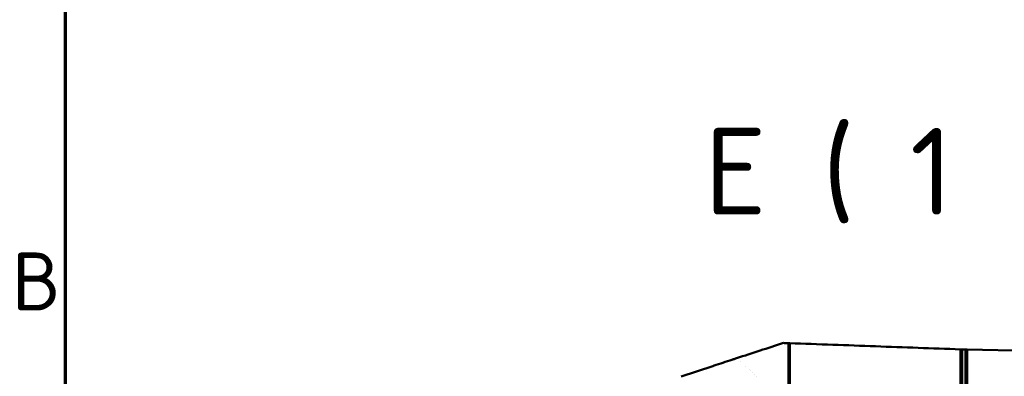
# Model space of a CAD drawing. Header units: millimetres. Extents: x 0 to 14369, y -869 to 2970.
# Tile 18 of 256: x 72 to 667, y 1056 to 1272. Entities that reach past the tile are written whole.
import ezdxf

# ---------------------------------------------------------------- set-up
doc = ezdxf.new("R2010")
doc.units = ezdxf.units.MM
doc.header["$LTSCALE"] = 10
doc.layers.get('0').update_dxf_attribs({"lineweight": 25})
for name, color, linetype, lineweight in [('Bruchlinie (ISO)', 7, 'Continuous', 50), ('Rahmen (ISO)', 7, 'Continuous', 70), ('Sichtbar (ISO)', 7, 'Continuous', 50), ('Symbol (ISO)', 7, 'Continuous', 25)]:
    doc.layers.add(name, color=color, linetype=linetype, lineweight=lineweight)
doc.styles.add('Bezeichnungstext (DIN)', font='isocpeur.ttf')
doc.styles.add('Notiztext (DIN)', font='isocpeur.ttf')

# ---------------------------------------------------------------- blocks, each defined once
blk = doc.blocks.new('Ränder Vorgaberahmen')
at = {"layer": 'Rahmen (ISO)', "flags": 128}
blk.add_lwpolyline([(10, 10), (10, 287), (410, 287), (410, 10), (10, 10)], dxfattribs=at)
at = {"layer": 'Rahmen (ISO)', "insert": (6.753, 109.625), "char_height": 3.5, "attachment_point": 7, "style": 'Notiztext (DIN)'}
blk.add_mtext('B', dxfattribs=at)

msp = doc.modelspace()

# ---------------------------------------------------------------- linework, layer by layer
at = {"layer": 'Bruchlinie (ISO)'}
for p, q in [((640.235, 1072.628), (641.163, 1072.594)), ((641.163, 1072.594), (641.637, 1072.577)), ((641.637, 1072.577), (642.235, 1072.565)), ((642.235, 1072.565), (643.306, 1072.542)), ((643.306, 1072.542), (644.235, 1072.523)), ((644.235, 1072.523), (747.235, 1070.356)), ((490.7, 1062.558), (471.685, 1056.331))]:
    msp.add_line(p, q, dxfattribs=at)
for points in [[(505.107, 1067.276), (514.503, 1070.353), (523.9, 1073.431), (533.3, 1076.509)], [(533.3, 1076.509), (534.301, 1076.473), (535.303, 1076.436), (536.305, 1076.4)], [(491.435, 1062.799), (495.037, 1063.978), (498.646, 1065.16), (502.264, 1066.344)], [(490.7, 1062.558), (490.94, 1062.637), (491.188, 1062.718), (491.435, 1062.799)]]:
    msp.add_open_spline(points, degree=3, dxfattribs=at)
for points, knots in [([(536.305, 1076.4), (536.46, 1076.394), (536.615, 1076.389), (536.925, 1076.377), (537.08, 1076.372), (537.235, 1076.366)], [-0.067188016, -0.067188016, -0.067188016, -0.067188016, -0.033595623, -0.033595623, 0, 0, 0, 0]), ([(537.235, 1076.366), (554.469, 1075.741), (571.703, 1075.115), (606.036, 1073.869), (623.135, 1073.249), (640.235, 1072.628)], [-5.1533977, -5.1533977, -5.1533977, -5.1533977, -2.5666009, -2.5666009, -0.0000025, -0.0000025, -0.0000025, -0.0000025]), ([(502.264, 1066.344), (502.444, 1066.404), (502.668, 1066.477), (503.054, 1066.604), (503.2, 1066.652), (503.317, 1066.69)], [-0.061506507, -0.061506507, -0.061506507, -0.061506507, -0.026179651, -0.026179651, -0.000086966, -0.000086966, -0.000086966, -0.000086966]), ([(503.317, 1066.69), (503.38, 1066.711), (503.443, 1066.731), (503.786, 1066.844), (504.066, 1066.935), (504.346, 1067.027)], [-0.079024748, -0.079024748, -0.079024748, -0.079024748, -0.064905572, -0.064905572, -0.002398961, -0.002398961, -0.002398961, -0.002398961]), ([(504.346, 1067.027), (504.439, 1067.057), (504.559, 1067.097), (504.823, 1067.183), (504.966, 1067.23), (505.107, 1067.276)], [-0.044947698, -0.044947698, -0.044947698, -0.044947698, -0.02225079, -0.02225079, -0.000001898, -0.000001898, -0.000001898, -0.000001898])]:
    msp.add_open_spline(points, degree=3, knots=knots, dxfattribs=at)
at = {"layer": 'Sichtbar (ISO)'}
for p, q in [((537.235, 1076.366), (537.235, 1043.811)), ((640.235, 1043.811), (640.235, 1072.628)), ((644.235, 1072.523), (644.235, 1043.811)), ((507.384, 1065.216), (507.384, 1065.216)), ((510.376, 1062.509), (510.376, 1062.509)), ((512.677, 1060.427), (512.677, 1060.427)), ((513.521, 1059.663), (513.521, 1059.663)), ((514.902, 1058.413), (514.902, 1058.413)), ((515.822, 1057.58), (515.822, 1057.58)), ((517.107, 1056.418), (517.107, 1056.418))]:
    msp.add_line(p, q, dxfattribs=at)
for points, knots in [([(536.305, 1076.4), (536.305, 1074.994), (536.305, 1073.588), (536.305, 1062.673), (536.305, 1053.252), (536.305, 1043.7)], [1.2228465, 1.2228465, 1.2228465, 1.2228465, 1.4342104, 1.4342104, 2.8651154, 2.8651154, 2.8651154, 2.8651154]), ([(641.163, 1043.7), (641.163, 1053.248), (641.163, 1062.665), (641.163, 1072.312), (641.163, 1072.453), (641.163, 1072.594)], [0.0000338, 0.0000338, 0.0000338, 0.0000338, 1.4416095, 1.4416095, 1.4630439, 1.4630439, 1.4630439, 1.4630439]), ([(643.307, 1043.7), (643.306, 1053.267), (643.306, 1062.703), (643.306, 1072.332), (643.306, 1072.437), (643.306, 1072.542)], [0.0000336, 0.0000336, 0.0000336, 0.0000336, 1.444479, 1.444479, 1.4603831, 1.4603831, 1.4603831, 1.4603831])]:
    msp.add_open_spline(points, degree=3, knots=knots, dxfattribs=at)

# ---------------------------------------------------------------- block references
at = {"xscale": 10, "yscale": 10, "zscale": 10}
msp.add_blockref('Ränder Vorgaberahmen', (0, 0), dxfattribs=at)

# ---------------------------------------------------------------- texts
at = {"layer": 'Symbol (ISO)', "insert": (485.622, 1148.83), "char_height": 52.5, "attachment_point": 7, "style": 'Bezeichnungstext (DIN)'}
msp.add_mtext('E ( 1 : 5 )', dxfattribs=at)

doc.saveas('drawing.dxf')
